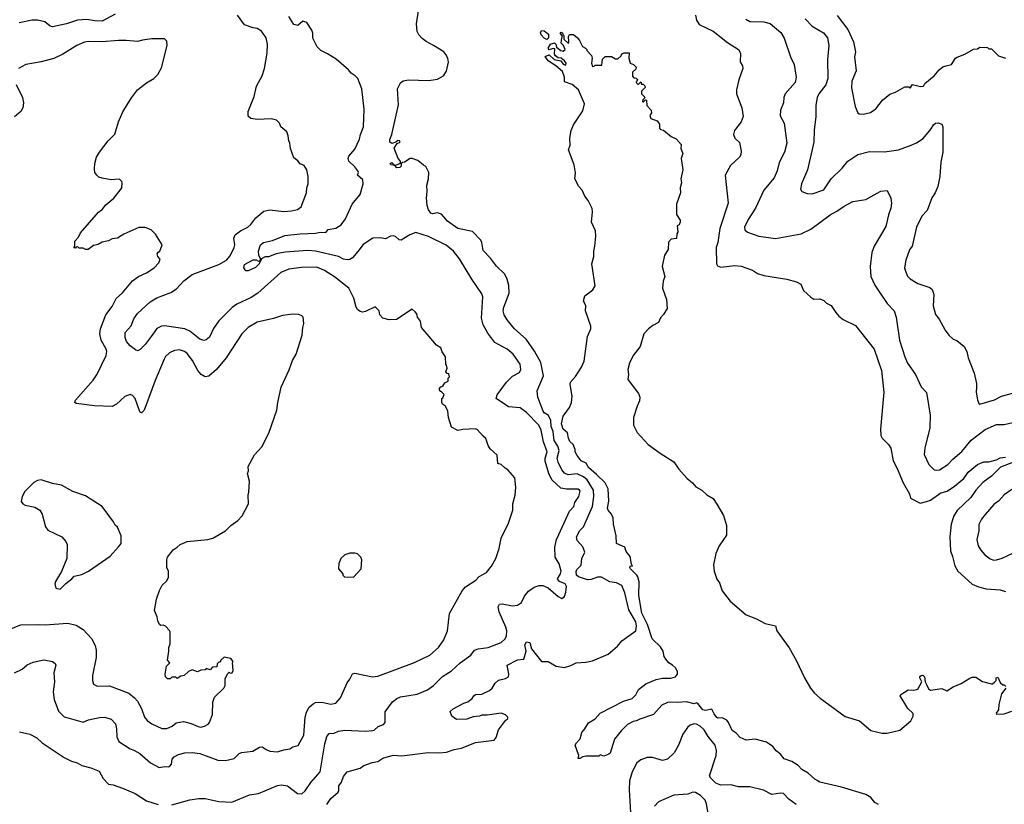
# Model space of a CAD drawing. Extents: x 1863118 to 1989590, y 394482 to 532474.
# Tile 95 of 215: x 1918176 to 1925927, y 462200 to 468379. Entities that reach past the tile are written whole.
import ezdxf

# ---------------------------------------------------------------- set-up
doc = ezdxf.new("R2010")
doc.units = 0

msp = doc.modelspace()

# ---------------------------------------------------------------- linework, layer by layer
at = {"layer": '0CON20XD'}
for points in [[(1922614.5, 464385), (1922684.2, 464545), (1922694.4, 464625), (1922693.3, 464675), (1922644.1, 464754.1), (1922615, 464779.6), (1922565, 464802.2), (1922494.7, 464794.7), (1922465, 464808.8), (1922443.3, 464833.3), (1922414.2, 464894.2), (1922407, 464925), (1922422.5, 464985), (1922411, 465021), (1922383.5, 465065), (1922374.5, 465135), (1922361.1, 465175), (1922357, 465225), (1922336.8, 465265), (1922305, 465283.8), (1922296.1, 465296.1), (1922255.6, 465405), (1922250, 465455), (1922299.6, 465575), (1922278.7, 465678.7), (1922229.5, 465769.5), (1922161.9, 465861.9), (1922071.9, 465945), (1922014.2, 466015), (1921990, 466055), (1921983.1, 466085), (1921986.5, 466115), (1922027.9, 466225), (1922027.8, 466285), (1922014.3, 466335), (1921994.3, 466375), (1921928.5, 466438.5), (1921881.1, 466501.1), (1921825, 466561.2), (1921814.2, 466625), (1921805, 466641.2), (1921740.9, 466710.9), (1921625, 466733.6), (1921545, 466791.2), (1921497.3, 466847.3), (1921465, 466856.7), (1921425, 466848.8), (1921413.3, 466855), (1921395, 466882.5), (1921382.5, 466915), (1921378.8, 466975), (1921383.8, 467025), (1921380, 467075), (1921393.8, 467125), (1921396.7, 467175), (1921373, 467223), (1921355, 467232.5), (1921310.7, 467270.7), (1921265, 467286.7), (1921250, 467285), (1921205, 467257.5), (1921190, 467255), (1921180, 467245), (1921180, 467225), (1921167.5, 467215), (1921145, 467211.2), (1921130, 467230), (1921097.5, 467235), (1921092.5, 467245), (1921105, 467253.3), (1921130, 467230), (1921172.5, 467247.5), (1921172.5, 467265), (1921154.4, 467285), (1921124.1, 467365.9), (1921147.1, 467402.9), (1921171.2, 467415), (1921165.4, 467425.4), (1921153.1, 467426.9), (1921136.4, 467413.6), (1921105, 467402.5), (1921090, 467415), (1921090, 467435), (1921106.1, 467473.9), (1921157, 467707), (1921150, 467835), (1921175, 467881.2), (1921195, 467895.8), (1921235.9, 467904.1), (1921395, 467899.2), (1921465, 467910), (1921512.7, 467937.3), (1921536.8, 467973.2), (1921552, 468045), (1921546.2, 468075), (1921531.2, 468105), (1921515, 468126.7), (1921433.3, 468175), (1921375, 468205.8), (1921345, 468229.2), (1921318.6, 468258.6), (1921304.5, 468285), (1921300.4, 468345), (1921318.9, 468465)], [(1918134.5, 463235.5), (1918195, 463264), (1918235, 463298), (1918281.7, 463318.3), (1918365, 463338), (1918433.9, 463323.9), (1918455, 463310), (1918460, 463295), (1918446, 463235), (1918449.2, 463165), (1918440, 463085), (1918446.5, 463025), (1918482.7, 462932.7), (1918525, 462888.1), (1918565, 462877.1), (1918675, 462846.7), (1918717.5, 462865), (1918804.2, 462884.2), (1918845.8, 462885.8), (1918895, 462870.8), (1918929.2, 462835), (1918938.6, 462795), (1918940.3, 462730.3), (1918957.5, 462695), (1919045, 462637.5), (1919075, 462627.5), (1919120.7, 462600.7), (1919205, 462525.8), (1919275, 462489.2), (1919315, 462498.6), (1919345, 462494.2), (1919355, 462498.8), (1919370, 462515), (1919376.2, 462555), (1919391.2, 462575), (1919425, 462591.9), (1919475, 462604.3), (1919533, 462607), (1919595, 462601.4), (1919735, 462547.5), (1919795, 462545.8), (1919865, 462562), (1919905, 462600), (1919922.4, 462607.6), (1920011.3, 462618.7), (1920065, 462650.6), (1920085, 462651.4), (1920115, 462632.9), (1920145, 462618.9), (1920205, 462612.2), (1920255, 462628.9), (1920303.6, 462636.4), (1920326.7, 462653.3), (1920367.8, 462662.2), (1920412.5, 462745), (1920424.1, 462885.9), (1920434.7, 462925.3), (1920454.7, 462965.3), (1920485, 462991.9), (1920505, 463000.6), (1920555, 463003.1), (1920625, 462988.6), (1920665, 462996.2), (1920702.1, 463037.9), (1920753.2, 463156.8), (1920776.2, 463185), (1920795, 463226.7), (1920815, 463233.8), (1920953.4, 463203.4), (1920995, 463208.9), (1921285, 463317.5), (1921404.6, 463375.4), (1921472.5, 463435), (1921515.8, 463495), (1921544, 463565), (1921558.3, 463701.7), (1921658.9, 463881.1), (1921686.6, 463913.4), (1921766.7, 463965), (1921793.8, 463995), (1921851.2, 464025), (1921891.2, 464075), (1921923.8, 464135), (1921950, 464215), (1921966.2, 464295), (1922023.8, 464415), (1922058, 464515), (1922058.8, 464565), (1922076.2, 464635), (1922082.5, 464695), (1922075, 464770), (1922020, 464835), (1921997, 464847), (1921967, 464877), (1921940, 464885), (1921935, 464950), (1921879.3, 464999.3), (1921863.3, 465025), (1921845, 465080), (1921825, 465100), (1921779.3, 465149.3), (1921765, 465156.7), (1921665, 465152.5), (1921625, 465143.3), (1921575, 465170), (1921552.5, 465245), (1921547, 465297), (1921527.5, 465335), (1921505, 465350), (1921500, 465365), (1921500, 465395), (1921508.3, 465401.7), (1921517, 465427), (1921495, 465450), (1921485, 465450), (1921480, 465465), (1921480, 465475), (1921491.7, 465488.3), (1921508.3, 465491.7), (1921521.7, 465518.3), (1921548.3, 465531.7), (1921550, 465555), (1921560, 465565), (1921555, 465590), (1921541.7, 465591.7), (1921530, 465605), (1921540, 465635), (1921537, 465657), (1921530, 465665), (1921527.5, 465725), (1921503, 465763), (1921492.5, 465795), (1921457.5, 465815), (1921340, 465955), (1921332.5, 466005), (1921307.5, 466035), (1921301.7, 466061.7), (1921288.3, 466078.3), (1921265, 466100), (1921141.7, 466018.3), (1921085, 466016.2), (1921035, 466027.5), (1921010, 466055), (1921007, 466087), (1920975, 466117.5), (1920898.8, 466081.2), (1920875, 466076), (1920855, 466080), (1920835, 466096.2), (1920824.2, 466115), (1920805.5, 466185.5), (1920768, 466265), (1920653.4, 466353.4), (1920574.7, 466404.7), (1920515, 466429.2), (1920395, 466427.7), (1920295, 466414.5), (1920232.7, 466387.3), (1920051.4, 466225), (1919998.4, 466191.6), (1919885, 466138.5), (1919847.8, 466112.2), (1919744.1, 466005.9), (1919702.7, 465947.3), (1919671.4, 465878.6), (1919645, 465857.1), (1919625, 465852.9), (1919595, 465862.2), (1919515, 465925.9), (1919475, 465944.1), (1919315, 465967.5), (1919293.6, 465966.4), (1919255, 465945.7), (1919211.1, 465885), (1919165, 465820), (1919125, 465782.5), (1919105, 465772), (1919087.7, 465777.7), (1919045, 465810), (1919016.7, 465845), (1919006.4, 465876.4), (1919006, 465915), (1919052.5, 465967.5), (1919075, 466024), (1919102.2, 466065), (1919202.6, 466157.4), (1919255, 466188.1), (1919365, 466230.6), (1919411.5, 466258.5), (1919468.3, 466321.7), (1919535, 466371.5), (1919745, 466449.5), (1919804.1, 466485.9), (1919831.7, 466518.3), (1919865.4, 466585), (1919869.5, 466605), (1919862.4, 466657.6), (1919871.4, 466685), (1919915, 466716.7), (1919970.8, 466745), (1919994.7, 466765.3), (1920035, 466818.1), (1920099.1, 466870.9), (1920145, 466880), (1920255, 466868.6), (1920315, 466872.5), (1920362.5, 466885), (1920392.5, 466905), (1920433.3, 467015), (1920436.7, 467055), (1920446.7, 467085), (1920447, 467143), (1920437.5, 467195), (1920415, 467230), (1920383.6, 467243.6), (1920366.4, 467266.4), (1920335, 467290), (1920306.7, 467365), (1920303.3, 467405), (1920293.8, 467425), (1920290, 467465), (1920280, 467495), (1920232.5, 467535), (1920220, 467565), (1920197, 467587), (1920155, 467597.5), (1920045, 467593.8), (1919995, 467601.2), (1919975, 467620), (1919974, 467655), (1920020.8, 467775), (1920041.4, 467855), (1920084.5, 467935.5), (1920104.4, 467995), (1920124.3, 468114.3), (1920125.8, 468185), (1920116.2, 468235), (1920079.3, 468289.3), (1920045, 468310), (1920013.9, 468313.9), (1919945, 468337.5), (1919891.2, 468415)], [(1918927.3, 468422.7), (1918825, 468367.5), (1918765, 468369.2), (1918705, 468380), (1918630, 468375), (1918545, 468346.7), (1918435, 468321.1), (1918415, 468326.9), (1918375, 468360.8), (1918316.1, 468373.9), (1918275, 468374.2), (1918172.9, 468352.9)], [(1920650.7, 462760.7), (1920685, 462775.8), (1920735, 462783.3), (1920895, 462776.5), (1920955, 462781.1), (1920967.5, 462785), (1920998.1, 462811.9), (1921040.9, 462829.1), (1921054.2, 462845), (1921052.7, 462927.3), (1921112.1, 463007.9), (1921145, 463032.5), (1921174.5, 463045.5), (1921305, 463066.5), (1921385, 463101.5), (1921433.1, 463136.9), (1921505, 463205.6), (1921575, 463251.9), (1921642.9, 463315), (1921728, 463375), (1921757.3, 463412.7), (1921785, 463423.3), (1921865, 463435.5), (1921965.3, 463474.7), (1921995, 463500.8), (1922007, 463523), (1922011.1, 463565), (1922002.7, 463595), (1921949.6, 463715), (1921942.9, 463755), (1921953.3, 463775), (1921975, 463778.1), (1922055, 463763.1), (1922095, 463767.1), (1922125, 463790), (1922150.5, 463839.5), (1922182.3, 463877.7), (1922225, 463909.5), (1922265, 463922.2), (1922295, 463921.9), (1922335, 463906), (1922415, 463836.7), (1922445, 463820), (1922463.6, 463836.4), (1922475, 463870), (1922480.6, 463915), (1922470, 463935), (1922426, 463955), (1922410, 463975), (1922434.2, 464015), (1922437.5, 464035), (1922422.6, 464092.6), (1922391.1, 464145), (1922388.2, 464225), (1922402.7, 464285), (1922419.5, 464325), (1922502.9, 464507.1), (1922537.3, 464545), (1922545, 464575.8), (1922578.2, 464625), (1922587.5, 464665), (1922584, 464675), (1922571.5, 464681.5), (1922481.8, 464681.8), (1922435, 464690), (1922364.4, 464754.4), (1922340.8, 464805), (1922312.2, 464902.2), (1922312.5, 464925), (1922327.1, 464975), (1922300, 465055), (1922281.3, 465145), (1922261.5, 465185), (1922166.5, 465285), (1922115, 465321.1), (1922025, 465329.4), (1921928, 465395), (1921935.7, 465425), (1922008.1, 465525), (1922055, 465571.9), (1922109.4, 465600.6), (1922122.2, 465625), (1922114.5, 465665), (1922059.5, 465745), (1922014.7, 465784.7), (1921975, 465804.5), (1921916.9, 465836.9), (1921861.3, 465911.3), (1921825, 465976.2), (1921812, 466028), (1921822.5, 466195), (1921815, 466220), (1921736, 466335), (1921637.5, 466495), (1921590, 466555), (1921532.1, 466602.1), (1921395, 466672.2), (1921295, 466703.3), (1921246.2, 466683.8), (1921178.3, 466641.7), (1921162.5, 466645), (1921135, 466671.2), (1921115, 466677.5), (1921095, 466674), (1921055, 466654), (1921015, 466662), (1920955, 466658.6), (1920880.5, 466609.5), (1920837.5, 466552.5), (1920795, 466502.1), (1920775, 466490), (1920755, 466487.5), (1920725, 466493.2), (1920685, 466513.4), (1920504.8, 466554.8), (1920445, 466561.2), (1920265, 466549.1), (1920194.7, 466535.3), (1920135, 466511.5), (1920108.3, 466511.7), (1920080, 466495), (1920060, 466455), (1920032.7, 466427.3), (1919975, 466400), (1919955, 466401.4), (1919939.6, 466425), (1919945, 466450.6), (1920015, 466488.6), (1920037, 466487), (1920055, 466477.5), (1920070, 466480), (1920072.5, 466495), (1920058.1, 466525), (1920056.7, 466555), (1920071.8, 466605), (1920095, 466624.5), (1920165, 466639.4), (1920262, 466678), (1920385, 466693.1), (1920505, 466696.7), (1920545, 466705.3), (1920586.7, 466703.3), (1920605, 466725.5), (1920663.7, 466736.3), (1920707.6, 466762.4), (1920740.9, 466809.1), (1920793.5, 466925), (1920855, 467002), (1920880.8, 467085), (1920876.3, 467116.3), (1920835, 467153.3), (1920842.5, 467175), (1920838.7, 467188.7), (1920815, 467220), (1920767.1, 467265), (1920761.1, 467285), (1920765.8, 467305), (1920815, 467360), (1920851.5, 467438.5), (1920858.8, 467475), (1920882.2, 467535), (1920887.1, 467675), (1920868.8, 467835), (1920836.7, 467915), (1920817.7, 467937.7), (1920785, 467956.7), (1920764.2, 467984.2), (1920667.9, 468067.9), (1920599.1, 468109.1), (1920546.2, 468135), (1920518, 468165), (1920482.5, 468232.5), (1920483.6, 468273.6), (1920476.7, 468295), (1920436.4, 468356.4), (1920405, 468367.5), (1920365, 468334), (1920335, 468340), (1920294.5, 468405)], [(1923497.3, 468415), (1923504.6, 468374.6), (1923525, 468340.8), (1923635, 468287.1), (1923747.8, 468197.8), (1923833.3, 468145), (1923850, 468115), (1923846.4, 468046.4), (1923866, 468015), (1923869.2, 467995), (1923837.1, 467905), (1923820, 467825), (1923819.2, 467795), (1923860, 467685), (1923870, 467615), (1923856.7, 467575), (1923803.1, 467505), (1923795.6, 467475), (1923805, 467446.2), (1923842.7, 467412.7), (1923856.7, 467343.3), (1923852.5, 467315), (1923842, 467295), (1923770.5, 467229.5), (1923730.8, 467155), (1923753.6, 466935), (1923688, 466735), (1923670.9, 466625), (1923658.5, 466585), (1923661.2, 466455), (1923669.3, 466439.3), (1923695, 466428.8), (1923805, 466442.5), (1923855, 466436.9), (1923945, 466405.8), (1923985, 466379.2), (1924034.4, 466364.4), (1924215, 466336), (1924290, 466315), (1924326.4, 466296.4), (1924347, 466247), (1924403.6, 466193.6), (1924428.3, 466178.3), (1924475, 466180), (1924505, 466167.5), (1924526.4, 466146.4), (1924565, 466127.5), (1924601.7, 466071.7), (1924623.3, 466045), (1924657.7, 466017.7), (1924755, 465970), (1924901.4, 465785), (1924959.4, 465615), (1924977.8, 465445), (1924952.9, 465155), (1924956.2, 465105), (1924964.4, 465084.4), (1925014.2, 465034.2), (1925033.8, 465005), (1925052.2, 464905), (1925084.4, 464845), (1925130.5, 464730.5), (1925181.4, 464645), (1925189.5, 464609.5), (1925265, 464572.5), (1925315.3, 464584.7), (1925345, 464594.5), (1925427.9, 464652.1), (1925476, 464665), (1925535, 464705.5), (1925608.5, 464765), (1925642.9, 464815), (1925715, 464876.4), (1925765, 464898.1), (1925805, 464898.1), (1925865, 464911.4), (1925895, 464927.1), (1925935, 464933.8)], [(1924359.4, 468385), (1924415, 468328.6), (1924502.5, 468275), (1924534.3, 468235), (1924546.9, 468175), (1924535.5, 468065), (1924537.8, 467915), (1924520.9, 467865), (1924465.6, 467795), (1924452.7, 467765), (1924442.5, 467705), (1924444.3, 467615.7), (1924431.3, 467508.7), (1924427.8, 467415), (1924376.9, 467195), (1924331.1, 467085), (1924322, 467045), (1924333.3, 467025), (1924375, 467010), (1924415, 467006.9), (1924505, 467038.1), (1924563.3, 467126.7), (1924650.5, 467209.5), (1924695, 467264.2), (1924775, 467315.7), (1924865, 467339.4), (1924985, 467336.9), (1925095, 467354.4), (1925195, 467390), (1925235, 467407.8), (1925287.1, 467442.9), (1925351.7, 467518.3), (1925368.3, 467551.7), (1925385, 467562.9), (1925405, 467566.7), (1925434.3, 467555), (1925443.3, 467535), (1925444.3, 467335), (1925426.1, 467256.1), (1925419.4, 467145), (1925404.5, 467065.5), (1925383.1, 467015), (1925357.1, 466975), (1925319.2, 466875), (1925277.9, 466832.1), (1925234.4, 466745), (1925201.4, 466595), (1925180, 466565), (1925152.5, 466485), (1925142, 466425), (1925146, 466405), (1925165, 466358.8), (1925185, 466338.6), (1925245, 466300), (1925339.5, 466269.5), (1925358.8, 466255), (1925372, 466215), (1925365.8, 466125), (1925385.8, 466055.8), (1925415, 466020), (1925461.2, 465935), (1925491.2, 465895), (1925525, 465863.8), (1925552.3, 465852.3), (1925612, 465805), (1925632.5, 465765), (1925642.9, 465715), (1925689.2, 465595), (1925708, 465515), (1925708, 465485), (1925706.7, 465445), (1925716.7, 465385), (1925727.5, 465355), (1925735, 465350), (1925848.8, 465385), (1925905, 465413.3), (1925992.6, 465437.4)], [(1924611.3, 468411.3), (1924695, 468302.5), (1924738.6, 468205), (1924754.4, 468125), (1924748.1, 468085), (1924760, 467975), (1924726.9, 467895), (1924723.2, 467843.2), (1924752.5, 467695), (1924773.8, 467645), (1924785, 467636.7), (1924815, 467634.2), (1924872.7, 467647.3), (1924915, 467676.2), (1924968.8, 467745), (1925025, 467791.2), (1925071.7, 467808.3), (1925145, 467850), (1925175, 467850), (1925185, 467840), (1925205, 467867.5), (1925267, 467853), (1925290, 467855), (1925300, 467875), (1925373.9, 467936.1), (1925415, 467982.5), (1925443.9, 468006.1), (1925470, 468015), (1925510, 468025), (1925542.5, 468075), (1925556.4, 468083.6), (1925615, 468107.5), (1925685, 468147.5), (1925715, 468150), (1925735, 468162.5), (1925795, 468160), (1925805, 468150), (1925825, 468150), (1925880, 468095), (1925936.1, 468076.1)], [(1923892.6, 468382.6), (1923925, 468364.3), (1924035, 468361.9), (1924085, 468348.6), (1924166.9, 468276.9), (1924193.7, 468233.7), (1924244, 468085), (1924272, 468025), (1924288.8, 467925), (1924281.2, 467885), (1924201.2, 467795), (1924191.2, 467765), (1924188.8, 467725), (1924165.8, 467665), (1924161.7, 467621.7), (1924194.2, 467564.2), (1924215.7, 467405.7), (1924197.5, 467335), (1924154.4, 467255), (1924139.2, 467189.2), (1924115, 467132), (1924034.3, 467035), (1923968.1, 466895), (1923910, 466805), (1923882, 466745), (1923885, 466722.5), (1923904.3, 466704.3), (1923995, 466674.2), (1924125, 466655.8), (1924327.3, 466692.7), (1924405, 466729.2), (1924555, 466843.1), (1924609.5, 466870.5), (1924665, 466911.4), (1924735, 466945.8), (1924837.3, 466962.7), (1924927, 467013), (1924955, 467028), (1925005, 467032.5), (1925034.1, 466974.1), (1925038.6, 466935), (1925034.1, 466894.1), (1925015, 466842.5), (1924995, 466750), (1924902.9, 466595), (1924884.4, 466545), (1924870.6, 466435), (1924875.8, 466355), (1924907.6, 466287.6), (1924949.2, 466225), (1925004.2, 466145), (1925060, 466085), (1925075.8, 466035), (1925102.5, 465855), (1925145, 465723.3), (1925164.4, 465675), (1925227.5, 465585), (1925272.5, 465487.5), (1925313.9, 465443.9), (1925342.9, 465265), (1925340, 465165), (1925301.4, 465005), (1925297.1, 464955), (1925332.5, 464875), (1925373.8, 464835), (1925391.2, 464831.2), (1925416.7, 464835), (1925481.2, 464875), (1925521.3, 464918.7), (1925591.4, 464978.6), (1925665, 465067.1), (1925775, 465151.5), (1925865, 465190), (1925925, 465190.6), (1925995, 465205.7)], [(1922325, 468222), (1922304.2, 468234.2), (1922280.3, 468260.3), (1922276, 468275), (1922285, 468293.3), (1922305, 468290), (1922338.8, 468265), (1922340, 468235), (1922325, 468222)], [(1922396.2, 468016.2), (1922336.7, 468055), (1922312.5, 468087.5), (1922345, 468102.5), (1922383.9, 468063.9), (1922435, 468053.3), (1922455, 468027.5), (1922475, 468020), (1922478.8, 468035), (1922466, 468055), (1922437.5, 468075), (1922415, 468078.8), (1922392.7, 468092.7), (1922385.9, 468105.9), (1922388.3, 468148.3), (1922375, 468151.2), (1922345, 468142.5), (1922337.5, 468155), (1922355, 468186.7), (1922385, 468196.7), (1922396.2, 468186.2), (1922401.2, 468161.2), (1922435, 468136.2), (1922455, 468130), (1922470, 468145), (1922457.5, 468175), (1922437.5, 468195), (1922443, 468237), (1922450, 468245), (1922430, 468275), (1922435, 468280), (1922450, 468275), (1922451.7, 468261.7), (1922460, 468255), (1922460, 468225), (1922495, 468190), (1922500, 468205), (1922495.8, 468245), (1922505, 468262), (1922535, 468262), (1922565.9, 468235.9), (1922583.3, 468215), (1922607, 468167), (1922630, 468155), (1922640, 468145), (1922640, 468135), (1922677, 468097), (1922682.5, 468075), (1922677.5, 468035), (1922685, 468010), (1922698.3, 468011.7), (1922705, 468020), (1922758.3, 468021.7), (1922763, 468067), (1922785, 468090), (1922835, 468090), (1922865, 468070), (1922885, 468070), (1922910, 468095), (1922915, 468110), (1922935, 468117.5), (1922975, 468117.5), (1922970, 468075), (1922982.5, 468035), (1923007, 468027), (1923030, 468005), (1923025, 467990), (1923000, 467965), (1923000, 467935), (1923011.7, 467921.7), (1923028.3, 467918.3), (1923038.3, 467908.3), (1923030, 467885), (1923041.7, 467871.7), (1923048.3, 467871.7), (1923065, 467890), (1923071.7, 467871.7), (1923085, 467870), (1923097, 467857), (1923100, 467845), (1923070, 467815), (1923070, 467795), (1923100, 467765), (1923081.7, 467748.3), (1923080, 467735), (1923085, 467730), (1923101.7, 467748.3), (1923110, 467745), (1923113, 467703), (1923147.5, 467665), (1923150, 467645), (1923137.5, 467625), (1923145, 467600), (1923195, 467582.5), (1923213.3, 467555), (1923212.5, 467525), (1923220, 467515), (1923245, 467507.5), (1923305, 467457.5), (1923345, 467440), (1923382.5, 467395), (1923380, 467365), (1923396, 467325), (1923383.3, 467285), (1923395.8, 467195), (1923380, 467125), (1923386.7, 467095), (1923376.2, 467055), (1923376.7, 467015), (1923347.5, 466925), (1923347.5, 466845), (1923375, 466800), (1923376.4, 466783.6), (1923366.4, 466763.6), (1923352.5, 466755), (1923356.7, 466705), (1923348.3, 466691.7), (1923347.5, 466655), (1923305, 466650), (1923283, 466627), (1923281.7, 466568.3), (1923252.5, 466525), (1923233.3, 466435), (1923253.3, 466355), (1923240.7, 466319.3), (1923236.7, 466265), (1923267.5, 466175), (1923273.6, 466105), (1923245, 466056.7), (1923220, 466030), (1923205.7, 465995), (1923160.4, 465969.6), (1923126.9, 465945), (1923090, 465905), (1923060.8, 465805), (1923006.5, 465735), (1922976.7, 465675), (1922962.5, 465625), (1922967.3, 465585), (1922962.2, 465545), (1923047.1, 465435), (1923058.6, 465405), (1923055, 465377.5), (1923035.6, 465334.4), (1923008.9, 465245), (1923006.9, 465185), (1923037, 465127), (1923124, 465034), (1923218, 464965), (1923325, 464898.1), (1923365, 464839.2), (1923428.3, 464768.3), (1923472.2, 464732.2), (1923498.9, 464698.9), (1923545, 464674.3), (1923585, 464636.9), (1923635, 464607.1), (1923665, 464564.4), (1923716.8, 464475), (1923740.6, 464395), (1923739.5, 464320.5), (1923681.5, 464235), (1923657.1, 464175), (1923637.5, 464085), (1923642.2, 464035), (1923663.7, 463973.7), (1923684.4, 463944.4), (1923705, 463882), (1923770.2, 463800.2), (1923895, 463692.2), (1923975, 463660.4), (1924045, 463622.7), (1924126.6, 463606.6), (1924137.1, 463565), (1924232.9, 463432.9), (1924290.2, 463330.2), (1924354.5, 463195), (1924402.2, 463115), (1924432.9, 463075), (1924477.1, 463035), (1924675, 462891.1), (1924786.9, 462856.9), (1924875, 462781.9), (1924965, 462760), (1925005, 462760.6), (1925103.3, 462785), (1925191.9, 462858.1), (1925209.5, 462895), (1925208.6, 462915), (1925166.4, 462955), (1925107.5, 463055), (1925112.5, 463065), (1925169.5, 463100.5), (1925215, 463098), (1925245, 463106.2), (1925276.7, 463165), (1925262, 463195), (1925262.9, 463207.1), (1925272.5, 463215), (1925285.8, 463215.8), (1925298.8, 463205), (1925303.3, 463165), (1925314.2, 463144.2), (1925329.5, 463109.5), (1925345, 463098.8), (1925435, 463110.8), (1925475, 463093.8), (1925523.6, 463126.4), (1925587.5, 463152.5), (1925655, 463193.8), (1925675, 463200), (1925701.7, 463201.7), (1925755, 463166.7), (1925825, 463150), (1925835, 463150), (1925849.3, 463160.7), (1925862.5, 463175), (1925863.9, 463196.1), (1925875, 463200), (1925895, 463160), (1925915, 463140), (1925925, 463140), (1925938.3, 463128.3)], [(1918085, 463573.1), (1918185, 463612.5), (1918323.2, 463616.8), (1918376.3, 463613.7), (1918555, 463627.5), (1918620.2, 463610.2), (1918675, 463575.7), (1918740.6, 463505), (1918770.2, 463450.2), (1918778.5, 463415), (1918778.9, 463355), (1918748.1, 463215), (1918748.6, 463175), (1918756.2, 463145), (1918785, 463130), (1918882.8, 463132.8), (1919035, 463074), (1919079.5, 463039.5), (1919102.5, 463012.5), (1919135.7, 462955), (1919159.2, 462885), (1919179.1, 462859.1), (1919215, 462834.2), (1919295, 462798), (1919333.9, 462796.1), (1919375.7, 462814.3), (1919408.3, 462841.7), (1919465, 462852.5), (1919525, 462836.2), (1919582, 462812), (1919603, 462807), (1919630, 462815), (1919659.3, 462830.7), (1919670, 462845), (1919693, 462907), (1919696.4, 463003.6), (1919710, 463045), (1919782.5, 463115), (1919792.5, 463135), (1919793, 463187), (1919811.7, 463228.3), (1919825, 463240), (1919832.5, 463232.5), (1919847.5, 463235), (1919856.2, 463255), (1919852.5, 463315), (1919857.5, 463325), (1919837, 463347), (1919785, 463357.5), (1919760, 463335), (1919755, 463320), (1919745, 463320), (1919730, 463305), (1919728.3, 463281.7), (1919695, 463280), (1919675, 463260), (1919645, 463270), (1919635, 463260), (1919603, 463257), (1919575, 463242.5), (1919535, 463260), (1919503.9, 463246.1), (1919470, 463215), (1919445, 463210), (1919415, 463190), (1919405, 463200), (1919375, 463200), (1919361.7, 463188.3), (1919338.3, 463188.3), (1919323, 463203), (1919320, 463225), (1919333, 463287), (1919356.7, 463313.3), (1919340, 463335), (1919351.2, 463405), (1919350, 463435), (1919360, 463465), (1919360, 463555), (1919355, 463570), (1919323, 463603), (1919305, 463610), (1919288.3, 463608.3), (1919277, 463617), (1919262.5, 463645), (1919257, 463677), (1919237.5, 463725), (1919253.6, 463816.4), (1919276.7, 463885), (1919297.5, 463925), (1919333, 463957), (1919347.5, 463985), (1919347.5, 464035), (1919333.8, 464065), (1919333.8, 464125), (1919340, 464145), (1919385, 464203.8), (1919414.4, 464225.6), (1919440, 464245), (1919495, 464269.2), (1919655.9, 464284.1), (1919697.5, 464295), (1919795, 464352.9), (1919838, 464395), (1919894.2, 464435.8), (1919927.3, 464472.7), (1919976.4, 464566.4), (1919973.3, 464635), (1919980.7, 464659.3), (1919986.2, 464745), (1919970, 464805), (1919976.7, 464825), (1919975, 464860), (1920025, 464953.3), (1920082.5, 465015), (1920136.8, 465123.2), (1920199.2, 465305), (1920207.1, 465365), (1920235.6, 465485), (1920297.9, 465622.1), (1920324.4, 465695), (1920352.2, 465745), (1920399.2, 465895), (1920403.8, 465955), (1920413.3, 465985), (1920407.5, 466035), (1920397, 466047), (1920373, 466057), (1920325, 466060), (1920245, 466050), (1920174.2, 466025.8), (1920045, 465995.6), (1919974, 465955), (1919924.6, 465905.4), (1919802.5, 465715), (1919725.7, 465624.3), (1919665, 465571.2), (1919635, 465566.7), (1919605, 465583.3), (1919578.6, 465615), (1919536.9, 465695), (1919495, 465750.8), (1919474.1, 465765.9), (1919435, 465778.1), (1919395, 465772.5), (1919355, 465754.2), (1919325, 465727.1), (1919313.8, 465706.2), (1919242.4, 465537.6), (1919157.1, 465305), (1919136.1, 465283.9), (1919125, 465287.5), (1919118.3, 465298.3), (1919085, 465396.2), (1919065, 465418), (1919045, 465427.5), (1919005, 465412), (1918939.3, 465350.7), (1918905, 465333.1), (1918765, 465336.7), (1918620, 465355), (1918610, 465365), (1918615, 465382.5), (1918755, 465540.8), (1918785, 465588), (1918856.7, 465735), (1918861.9, 465765), (1918857.8, 465785), (1918818.5, 465855), (1918807.5, 465905), (1918812.7, 465945), (1918854.4, 466055), (1918905, 466120.8), (1918935, 466182.5), (1918985, 466228.6), (1919065, 466321.4), (1919112.6, 466357.4), (1919175, 466386.2), (1919235, 466423.8), (1919272.5, 466465), (1919281.7, 466491.7), (1919262.5, 466515), (1919257.5, 466535), (1919265, 466547.5), (1919280, 466555), (1919297.5, 466605), (1919245, 466690), (1919210, 466725), (1919165, 466742.5), (1919115, 466742.5), (1918995, 466690), (1918945, 466657.5), (1918905, 466652.5), (1918875, 466637.5), (1918825, 466627.5), (1918795, 466607.5), (1918758.3, 466601.7), (1918715, 466570), (1918695, 466570), (1918675, 466580), (1918645, 466580), (1918635, 466590), (1918621.7, 466588.3), (1918615, 466580), (1918601.7, 466581.7), (1918610, 466595), (1918610, 466635), (1918640, 466665), (1918655, 466700), (1918797.3, 466862.7), (1918826.2, 466885), (1918855, 466920), (1918915.9, 466974.1), (1918966.7, 467035), (1918980, 467055), (1918982.5, 467095), (1918980, 467105), (1918961.7, 467121.7), (1918895, 467117.5), (1918825, 467130), (1918799.3, 467139.3), (1918783.6, 467153.6), (1918767.5, 467175), (1918766.2, 467205), (1918768.8, 467245), (1918782, 467295), (1918803.3, 467335), (1918873.3, 467425), (1918925, 467477.5), (1918954, 467575), (1918987, 467653), (1919057, 467763), (1919104.3, 467825.7), (1919175, 467881.2), (1919232.5, 467915), (1919263.6, 467946.4), (1919291.7, 467998.3), (1919336.7, 468175), (1919335, 468210), (1919315, 468226.7), (1919215, 468228), (1919141.7, 468218.3), (1919103, 468207), (1919013.6, 468213.6), (1918955, 468215.8), (1918825, 468203.5), (1918715, 468207.8), (1918685, 468200.6), (1918626.7, 468175), (1918515, 468106), (1918445, 468073.8), (1918345, 468046), (1918225, 468025.8), (1918166.2, 467993.8)], [(1924937.8, 462197.8), (1924908.5, 462215), (1924875, 462252.9), (1924836.6, 462276.6), (1924645, 462335.4), (1924475, 462373.5), (1924455, 462388.8), (1924435, 462399.2), (1924384.2, 462445), (1924333.6, 462473.6), (1924305, 462505.8), (1924255, 462536), (1924195, 462558.8), (1924165, 462596.2), (1924131.3, 462621.3), (1924103.8, 462655), (1924055, 462690), (1923965, 462714), (1923895, 462704.3), (1923846.8, 462726.8), (1923815, 462761.2), (1923785, 462780), (1923756, 462845), (1923741.7, 462861.7), (1923705, 462881.2), (1923675, 462878.6), (1923665, 462884.3), (1923642.2, 462912.2), (1923625, 462948.6), (1923575, 462937.9), (1923553.4, 462943.4), (1923515, 462994.3), (1923505, 462999.4), (1923485, 462990), (1923425, 463008.2), (1923355, 463000.7), (1923295, 463005.4), (1923275, 463001.2), (1923230.5, 462979.5), (1923165, 462908.1), (1923058.2, 462871.8), (1923032.8, 462857.2), (1923005, 462850.9), (1922961.5, 462828.5), (1922910.2, 462779.8), (1922857.1, 462712.9), (1922825, 462603.3), (1922815, 462594), (1922775, 462580), (1922745, 462590), (1922735, 462580), (1922635, 462580), (1922610, 462575), (1922585, 462560), (1922571.7, 462561.7), (1922577.5, 462585), (1922550, 462665), (1922560, 462685), (1922587.5, 462715), (1922600, 462765), (1922626.1, 462793.9), (1922655, 462842.5), (1922705, 462873.8), (1922745, 462917.5), (1922928.2, 463011.8), (1922997.8, 463032.2), (1923026.7, 463063.3), (1923046.7, 463105), (1923105, 463148.5), (1923186.6, 463183.4), (1923235, 463192.1), (1923303, 463193), (1923338, 463205), (1923353.3, 463225), (1923353.6, 463245), (1923337.7, 463275), (1923314.8, 463294.8), (1923285, 463315.4), (1923262.5, 463342.5), (1923250.2, 463365), (1923240.8, 463405), (1923220.7, 463440.7), (1923155, 463504.4), (1923119.1, 463615), (1923073.3, 463705), (1923048.9, 463845), (1923051.8, 463951.8), (1923041.8, 463991.8), (1923035.3, 464005.3), (1922984, 464055), (1922980, 464065), (1922985, 464077.5), (1923000, 464075), (1922991.7, 464091.7), (1922981.2, 464151.2), (1922950.3, 464190.3), (1922940, 464225), (1922874.3, 464255), (1922872.5, 464315), (1922850.8, 464405), (1922848, 464455), (1922834.4, 464484.4), (1922808.6, 464515), (1922802.9, 464532.9), (1922812.6, 464587.4), (1922809.5, 464685), (1922785, 464732.5), (1922717.3, 464797.3), (1922655, 464853.5), (1922635, 464886.9), (1922595.8, 464905), (1922565, 464947.5), (1922547.5, 464975), (1922547.5, 464995), (1922533.6, 465033.6), (1922507, 465057), (1922495, 465082.5), (1922489.2, 465125), (1922454.1, 465154.1), (1922441.1, 465195), (1922454.7, 465255.3), (1922504.4, 465325.6), (1922520.8, 465365), (1922526, 465415), (1922509.2, 465505), (1922511.2, 465525), (1922550.7, 465569.3), (1922597.7, 465642.3), (1922619.5, 465690.5), (1922646.7, 465885), (1922673, 465943), (1922673.3, 465965), (1922630, 466085), (1922632.5, 466125), (1922613.8, 466165), (1922625.7, 466205), (1922688, 466252), (1922706, 466284), (1922679.7, 466455), (1922696.9, 466515), (1922694.7, 466555), (1922704.6, 466594.6), (1922710.9, 466675), (1922707.8, 466715), (1922678.2, 466785), (1922685.8, 466865.8), (1922682.7, 466892.7), (1922651.4, 466955), (1922625, 466990), (1922604.4, 467035), (1922578, 467065), (1922546.7, 467125), (1922551.7, 467171.7), (1922540, 467235), (1922496.2, 467355), (1922508.3, 467391.7), (1922505.8, 467445), (1922517.1, 467505), (1922535, 467550), (1922609.1, 467660.9), (1922621.2, 467715), (1922576, 467825), (1922525, 467868.8), (1922465, 467890), (1922464, 467925), (1922449.7, 467969.7), (1922396.2, 468016.2)], [(1918148.3, 467868.3), (1918199.2, 467765), (1918206, 467725), (1918200.8, 467685), (1918183.8, 467655), (1918135.8, 467614.2)], [(1926000, 464895), (1925898, 464855), (1925825.3, 464784.7), (1925758.1, 464735), (1925702.2, 464675), (1925664.7, 464615.3), (1925557, 464513), (1925528.3, 464471.7), (1925508.9, 464405), (1925497.5, 464305), (1925503.6, 464195), (1925518.8, 464151.2), (1925538.5, 464078.5), (1925560, 464035), (1925675, 463932.5), (1925725, 463912.2), (1925785, 463897.5), (1925895, 463888.1), (1925935, 463875.8)], [(1918495, 463893.3), (1918540.5, 463939.5), (1918587.5, 463975), (1918605, 463997.5), (1918665, 464008.8), (1918716.7, 464035), (1918888, 464155), (1918955, 464226.7), (1918973.8, 464255), (1918975.8, 464315), (1918945, 464383.3), (1918928.7, 464398.7), (1918915.4, 464425.4), (1918825, 464546.2), (1918695, 464630), (1918595, 464662), (1918505, 464714.2), (1918435, 464726), (1918345, 464754), (1918315, 464751.2), (1918286.7, 464735), (1918217.7, 464662.3), (1918196.7, 464625), (1918187.5, 464585), (1918200, 464565), (1918220, 464555), (1918295, 464541.2), (1918333.8, 464515), (1918354, 464485), (1918380, 464385), (1918398.3, 464358.3), (1918507.5, 464305), (1918538.3, 464268.3), (1918548.8, 464245), (1918546.2, 464135), (1918505.9, 464034.1), (1918457.5, 463955), (1918452.5, 463935), (1918461.7, 463901.7), (1918495, 463893.3)], [(1925985, 464678.1), (1925925, 464637.1), (1925885, 464590), (1925845, 464560.8), (1925775, 464482.5), (1925747.1, 464445), (1925727.5, 464402.5), (1925726.5, 464353.5), (1925710.5, 464285), (1925721.9, 464235), (1925740.9, 464200.9), (1925773.5, 464163.5), (1925815, 464133.3), (1925845, 464121.9), (1925865, 464124.4), (1925911.1, 464138.9), (1925995, 464177.8)], [(1920592.6, 462197.4), (1920625.4, 462244.6), (1920682.5, 462295), (1920688.3, 462308.3), (1920688.6, 462345), (1920709.4, 462375), (1920725, 462418.8), (1920754, 462455), (1920855, 462483.8), (1920885, 462506.2), (1920949.5, 462530.5), (1920995, 462537.5), (1921035, 462563.6), (1921115, 462587.5), (1921185, 462582), (1921392.4, 462607.6), (1921475, 462604.5), (1921535, 462611.1), (1921595, 462632.2), (1921655, 462641.9), (1921765, 462687.1), (1921911.2, 462705), (1921925.6, 462725), (1921944.3, 462785.7), (1922000.7, 462859.3), (1922020, 462875), (1922020, 462885), (1922000, 462905), (1921965, 462916.7), (1921855, 462901.2), (1921815, 462903.3), (1921795, 462893.8), (1921745, 462888), (1921695, 462871.2), (1921615, 462867.5), (1921577.5, 462895), (1921565, 462930), (1921589.3, 462950.7), (1921673.3, 462996.7), (1921703.2, 463006.8), (1921737.7, 463032.3), (1921750, 463055), (1921763.3, 463065), (1921815, 463068.1), (1921875, 463095.7), (1921896.1, 463113.9), (1921917.8, 463155), (1921945, 463177.8), (1922000.5, 463189.5), (1922025, 463203.3), (1922027.5, 463225), (1922013.9, 463296.1), (1922095, 463337.8), (1922145, 463342.5), (1922162.5, 463405), (1922152.5, 463455), (1922165, 463480), (1922193, 463473), (1922203.9, 463423.9), (1922285, 463324.4), (1922335, 463325.6), (1922399.1, 463289.1), (1922465, 463278.6), (1922515, 463292.9), (1922555.5, 463314.5), (1922631.8, 463318.2), (1922685, 463330.5), (1922807.4, 463382.6), (1922881.1, 463445), (1922915, 463486.5), (1923025, 463565.7), (1923032.4, 463602.4), (1923025, 463637.1), (1922971, 463731), (1922940.9, 463865), (1922915, 463923.3), (1922874.6, 463944.6), (1922822.6, 463952.6), (1922755, 463988.2), (1922725, 463988.5), (1922675, 463970), (1922645, 463967.1), (1922575, 463990.5), (1922559.4, 464005), (1922556, 464034), (1922561.2, 464048.8), (1922596.4, 464083.6), (1922602.5, 464135), (1922625.5, 464185), (1922607.8, 464227.8), (1922565, 464277.5), (1922560.4, 464305), (1922585, 464355.6), (1922614.5, 464385)], [(1920805, 463990), (1920863.3, 464055), (1920870, 464125), (1920862.5, 464145), (1920835, 464173.3), (1920815, 464178.8), (1920775, 464176.7), (1920735, 464163.3), (1920703.3, 464135), (1920687.5, 464095), (1920686.7, 464055), (1920720, 464015), (1920720, 464005), (1920731.7, 463991.7), (1920805, 463990)], [(1925940, 463115), (1925905, 463070), (1925883.6, 462986.4), (1925882.5, 462945), (1925861.7, 462918.3), (1925865, 462910), (1925925, 462911.2), (1925985, 462932.5)], [(1924289.1, 462199.1), (1924230.6, 462240.6), (1924188.8, 462285), (1924165, 462287.3), (1924097.6, 462277.6), (1924031.3, 462311.3), (1923925, 462336.7), (1923835, 462337.5), (1923775, 462354.3), (1923695, 462351.5), (1923655, 462365.6), (1923615.6, 462405), (1923606.7, 462425), (1923659.5, 462585), (1923661.8, 462625), (1923650.6, 462665), (1923594.4, 462735), (1923565.4, 462785.4), (1923534, 462815), (1923505, 462830.6), (1923485, 462832.9), (1923455, 462824.2), (1923432, 462805), (1923396.6, 462753.4), (1923361.1, 462665), (1923328.1, 462605), (1923275, 462556), (1923235, 462544.3), (1923157.6, 462567.6), (1923115, 462567.8), (1923065, 462550.6), (1923033.9, 462526.1), (1922997.8, 462455), (1922976.7, 462385), (1922974.4, 462315), (1922984.5, 462135)], [(1918175, 462771.2), (1918255, 462753.3), (1918312.3, 462722.3), (1918353.8, 462685), (1918525, 462568.6), (1918585, 462539.4), (1918627.6, 462527.6), (1918665, 462506), (1918737.3, 462487.3), (1918802.3, 462462.3), (1918832, 462402), (1918875, 462358), (1918912.3, 462352.3), (1918985, 462326), (1919085, 462284), (1919175, 462227.5), (1919265, 462198.8)], [(1919375, 462196.9), (1919515, 462235.8), (1919585, 462246), (1919635, 462245.8), (1919745, 462222.9), (1919845, 462215.7), (1919985, 462274.3), (1920055, 462285.8), (1920205, 462349.2), (1920235, 462354), (1920285, 462346), (1920363.3, 462285), (1920396.6, 462283.4), (1920424.2, 462305), (1920467.2, 462372.8), (1920542.2, 462455), (1920577.8, 462675), (1920592.9, 462735), (1920612.1, 462757.9), (1920650.7, 462760.7)], [(1923598.1, 462115), (1923583.1, 462205), (1923572.7, 462232.7), (1923535, 462270.5), (1923495, 462292.5), (1923475, 462296.7), (1923435, 462280.8), (1923325, 462271.4), (1923205, 462218.6), (1923172.2, 462185)]]:
    msp.add_lwpolyline(points, dxfattribs=at)

doc.saveas('drawing.dxf')
